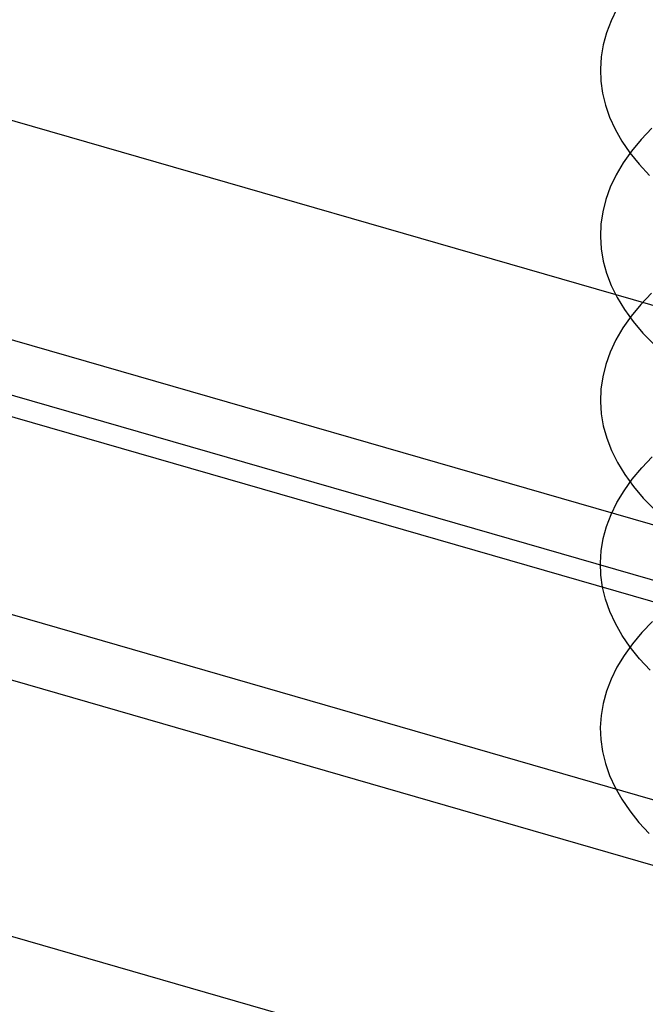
# Model space of a CAD drawing. Header units: millimetres. Extents: x -24 to 80, y -43 to 164.
# Tile 190 of 223: x 51.61 to 53.25, y 121.17 to 123.76. Entities that reach past the tile are written whole.
import ezdxf

# ---------------------------------------------------------------- set-up
doc = ezdxf.new("R2010")
doc.units = ezdxf.units.MM
doc.layers.add('MAIN-1', color=7, linetype='Continuous')
doc.layers.add('MAIN-2', color=7, linetype='Continuous')

msp = doc.modelspace()

# ---------------------------------------------------------------- linework, layer by layer
at = {"layer": 'MAIN-1'}
for p, q in [((47.9195, 123.7783), (55.0959, 121.7066)), ((56.5243, 121.4963), (49.3935, 123.5548))]:
    msp.add_line(p, q, dxfattribs=at)
at = {"layer": 'MAIN-2'}
for p, q in [((-19.5555, 142.5638), (55.0959, 121.0138)), ((49.8935, 123.9878), (57.6877, 121.7378)), ((53.1754, 123.7928), (53.1602, 123.7616)), ((53.1602, 123.7616), (53.1483, 123.7299)), ((53.1483, 123.7299), (53.1396, 123.6981)), ((53.1396, 123.6981), (53.1342, 123.6662)), ((53.1342, 123.6662), (53.132, 123.6344)), ((53.132, 123.6344), (53.1331, 123.6027)), ((53.1331, 123.6027), (53.1375, 123.5712)), ((53.1375, 123.5712), (53.1453, 123.5396)), ((53.1453, 123.5396), (53.1564, 123.5079)), ((53.1564, 123.5079), (53.1709, 123.4763)), ((53.1709, 123.4763), (53.1887, 123.4449)), ((53.2672, 123.4792), (53.2389, 123.4494)), ((53.1887, 123.4449), (53.2098, 123.4141)), ((53.2389, 123.4494), (53.2137, 123.4189)), ((53.2137, 123.4189), (53.1917, 123.3877)), ((53.2098, 123.4141), (53.234, 123.384)), ((53.1917, 123.3877), (53.1732, 123.356)), ((53.234, 123.384), (53.2613, 123.3546)), ((53.1732, 123.356), (53.158, 123.3239)), ((53.158, 123.3239), (53.1463, 123.2915)), ((53.1463, 123.2915), (53.1382, 123.259)), ((57.6877, 121.0148), (49.8935, 123.2648)), ((53.1382, 123.259), (53.1334, 123.2264)), ((53.1334, 123.2264), (53.1321, 123.1939)), ((53.1321, 123.1939), (53.1341, 123.1616)), ((53.1341, 123.1616), (53.1396, 123.1293)), ((53.1396, 123.1293), (53.1484, 123.0972)), ((53.1484, 123.0972), (53.1607, 123.0651)), ((53.1607, 123.0651), (53.1763, 123.0333)), ((53.1763, 123.0333), (53.1954, 123.0017)), ((53.2667, 123.0453), (53.2383, 123.0153)), ((53.1954, 123.0017), (53.218, 122.9705)), ((53.2383, 123.0153), (53.2131, 122.9847)), ((53.2131, 122.9847), (53.1913, 122.9535)), ((53.1913, 122.9535), (53.1728, 122.9219)), ((53.218, 122.9705), (53.244, 122.9398)), ((53.244, 122.9398), (53.2732, 122.9097)), ((53.1728, 122.9219), (53.1578, 122.8899)), ((53.1578, 122.8899), (53.1462, 122.8576)), ((53.1462, 122.8576), (53.1381, 122.8252)), ((55.8459, 120.9691), (49.3935, 122.8318)), ((53.1381, 122.8252), (53.1334, 122.7927)), ((53.1334, 122.7927), (53.1321, 122.7603)), ((53.1321, 122.7603), (53.1342, 122.728)), ((53.1342, 122.728), (53.1397, 122.6957)), ((53.1397, 122.6957), (53.1486, 122.6635)), ((53.1486, 122.6635), (53.1609, 122.6314)), ((53.1609, 122.6314), (53.1767, 122.5995)), ((53.2408, 122.5853), (53.2686, 122.6144)), ((53.1767, 122.5995), (53.196, 122.5679)), ((53.196, 122.5679), (53.2187, 122.5368)), ((53.2159, 122.5556), (53.2408, 122.5853)), ((53.1942, 122.5253), (53.2159, 122.5556)), ((53.2187, 122.5368), (53.2447, 122.5062)), ((53.1756, 122.4945), (53.1942, 122.5253)), ((53.1603, 122.4633), (53.1756, 122.4945)), ((53.2447, 122.5062), (53.274, 122.4763)), ((53.1482, 122.4317), (53.1603, 122.4633)), ((53.1395, 122.3998), (53.1482, 122.4317)), ((53.1341, 122.3678), (53.1395, 122.3998)), ((53.132, 122.3357), (53.1341, 122.3678)), ((53.1333, 122.3037), (53.132, 122.3357)), ((53.1378, 122.2718), (53.1333, 122.3037)), ((53.1457, 122.2399), (53.1378, 122.2718)), ((53.1569, 122.2081), (53.1457, 122.2399)), ((53.1714, 122.1764), (53.1569, 122.2081)), ((53.1893, 122.145), (53.1714, 122.1764)), ((53.2688, 122.1817), (53.2409, 122.1527)), ((53.2409, 122.1527), (53.2161, 122.123)), ((53.2106, 122.114), (53.1893, 122.145)), ((53.2161, 122.123), (53.1942, 122.0925)), ((53.2353, 122.0834), (53.2106, 122.114)), ((53.1942, 122.0925), (53.1756, 122.0615)), ((53.2632, 122.0535), (53.2353, 122.0834)), ((53.1756, 122.0615), (53.1602, 122.03)), ((53.1602, 122.03), (53.1482, 121.9982)), ((53.1482, 121.9982), (53.1394, 121.9663)), ((49.411, 121.9814), (57.2052, 119.7314)), ((53.1394, 121.9663), (53.134, 121.9343)), ((53.134, 121.9343), (53.1319, 121.9025)), ((53.1319, 121.9025), (53.133, 121.8709)), ((53.133, 121.8709), (53.1374, 121.8395)), ((53.1374, 121.8395), (53.1452, 121.808)), ((53.1452, 121.808), (53.1562, 121.7766)), ((53.1562, 121.7766), (53.1706, 121.7452)), ((53.1706, 121.7452), (53.1882, 121.714)), ((53.1882, 121.714), (53.2091, 121.6833)), ((53.2091, 121.6833), (53.2331, 121.6532)), ((53.2331, 121.6532), (53.2601, 121.6238))]:
    msp.add_line(p, q, dxfattribs=at)

doc.saveas('drawing.dxf')
